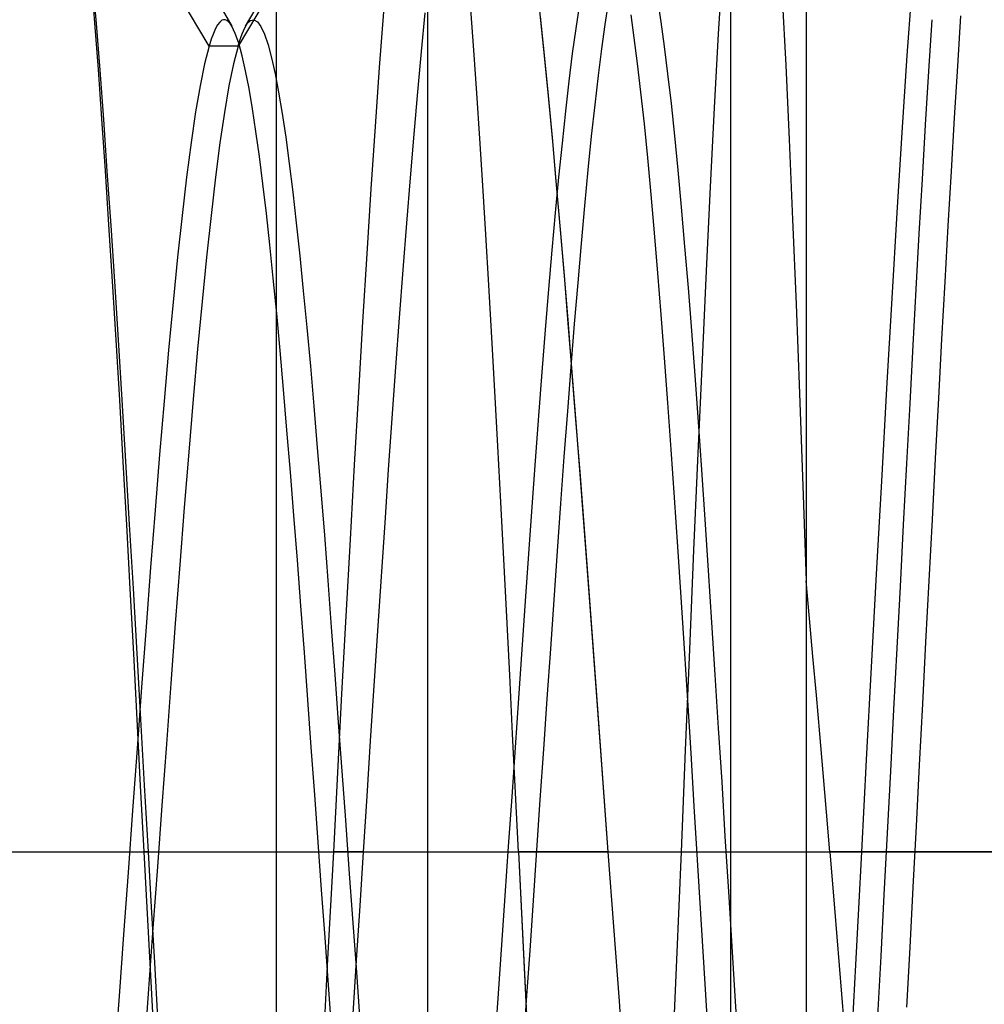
# Model space of a CAD drawing. Header units: millimetres. Extents: x 0 to 93, y -50 to 1.2.
# Tile 82 of 137: x 90.6 to 91.8, y -44 to -42.7. Entities that reach past the tile are written whole.
import ezdxf

# ---------------------------------------------------------------- set-up
doc = ezdxf.new("R2010")
doc.units = ezdxf.units.MM
doc.layers.add('MAIN-1', color=7, linetype='Continuous')
doc.layers.add('MAIN-2', color=7, linetype='Continuous')

msp = doc.modelspace()

# ---------------------------------------------------------------- linework, layer by layer
at = {"layer": 'MAIN-1'}
msp.add_line((82.9, -43.8), (91.9, -43.8), dxfattribs=at)
at = {"layer": 'MAIN-2'}
for p, q in [((90.9, -49.2), (90.9, -26.8)), ((91.5, -41.2), (91.5, -45.7)), ((91.1, -44.3), (91.1, -42)), ((91.6, -42.3), (91.6, -43.8)), ((91.6, -42.3), (91.6, -43.8)), ((90.8109, -42.7348), (90.5799, -42.3473)), ((90.8109, -42.7348), (90.5799, -42.3473)), ((91.0802, -42.3472), (90.8491, -42.7347)), ((91.0802, -42.3472), (90.8491, -42.7347)), ((91.4844, -42.7188), (91.4898, -42.63)), ((91.4844, -42.7188), (91.4898, -42.63)), ((90.66, -42.704), (90.6554, -42.646)), ((90.66, -42.704), (90.6554, -42.646)), ((90.6566, -42.6467), (90.6615, -42.7048)), ((90.6566, -42.6467), (90.6615, -42.7048)), ((91.7402, -42.6489), (91.7333, -42.7472)), ((91.7402, -42.6489), (91.7333, -42.7472)), ((91.244, -42.6528), (91.2491, -42.7011)), ((90.8215, -42.6749), (90.841, -42.7085)), ((90.8215, -42.6749), (90.841, -42.7085)), ((90.8592, -42.7084), (90.8787, -42.6748)), ((90.8592, -42.7084), (90.8787, -42.6748)), ((91.4036, -42.6739), (91.4081, -42.7029)), ((91.4036, -42.6739), (91.4081, -42.7029)), ((91.5684, -42.6706), (91.573, -42.7602)), ((91.5684, -42.6706), (91.573, -42.7602)), ((91.1609, -42.7402), (91.1569, -42.686)), ((91.1609, -42.7402), (91.1569, -42.686)), ((91.3, -42.6821), (91.2955, -42.7116)), ((91.3, -42.6821), (91.2955, -42.7116)), ((91.3344, -42.7064), (91.3389, -42.6776)), ((91.3344, -42.7064), (91.3389, -42.6776)), ((90.8278, -42.7007), (90.825, -42.703)), ((90.8278, -42.7007), (90.825, -42.703)), ((90.83, -42.6999), (90.8278, -42.7007)), ((90.83, -42.6999), (90.8278, -42.7007)), ((90.8322, -42.6999), (90.83, -42.6999)), ((90.8322, -42.6999), (90.83, -42.6999)), ((90.8344, -42.7008), (90.8322, -42.6999)), ((90.8344, -42.7008), (90.8322, -42.6999)), ((90.8366, -42.7025), (90.8344, -42.7008)), ((90.8366, -42.7025), (90.8344, -42.7008)), ((90.8636, -42.7025), (90.8645, -42.7017)), ((90.8636, -42.7025), (90.8645, -42.7017)), ((90.8645, -42.7017), (90.8654, -42.701)), ((90.8645, -42.7017), (90.8654, -42.701)), ((90.8654, -42.701), (90.8701, -42.6999)), ((90.8654, -42.701), (90.8701, -42.6999)), ((90.8701, -42.6999), (90.8748, -42.7027)), ((90.8701, -42.6999), (90.8748, -42.7027)), ((91.0413, -42.6897), (91.0357, -42.763)), ((91.0413, -42.6897), (91.0357, -42.763)), ((91.0915, -42.7419), (91.0964, -42.6907)), ((91.0915, -42.7419), (91.0964, -42.6907)), ((91.2486, -42.6956), (91.2537, -42.7466)), ((91.2491, -42.7011), (91.2543, -42.752)), ((91.3729, -42.7239), (91.3686, -42.6935)), ((91.3729, -42.7239), (91.3686, -42.6935)), ((91.7662, -42.6999), (91.7619, -42.7679)), ((91.7662, -42.6999), (91.7619, -42.7679)), ((91.8005, -42.7612), (91.8046, -42.695)), ((91.8005, -42.7612), (91.8046, -42.695)), ((90.6646, -42.7657), (90.66, -42.704)), ((90.6646, -42.7657), (90.66, -42.704)), ((90.6615, -42.7048), (90.6663, -42.7667)), ((90.6615, -42.7048), (90.6663, -42.7667)), ((90.8194, -42.7116), (90.8166, -42.718)), ((90.8194, -42.7116), (90.8166, -42.718)), ((90.8222, -42.7066), (90.8194, -42.7116)), ((90.8222, -42.7066), (90.8194, -42.7116)), ((90.825, -42.703), (90.8222, -42.7066)), ((90.825, -42.703), (90.8222, -42.7066)), ((90.8388, -42.7051), (90.8366, -42.7025)), ((90.8388, -42.7051), (90.8366, -42.7025)), ((90.841, -42.7084), (90.8388, -42.7051)), ((90.841, -42.7084), (90.8388, -42.7051)), ((90.8455, -42.718), (90.841, -42.7084)), ((90.8455, -42.718), (90.841, -42.7084)), ((90.8545, -42.7187), (90.8562, -42.7144)), ((90.8545, -42.7187), (90.8562, -42.7144)), ((90.8562, -42.7144), (90.858, -42.7107)), ((90.8562, -42.7144), (90.858, -42.7107)), ((90.858, -42.7107), (90.8598, -42.7075)), ((90.858, -42.7107), (90.8598, -42.7075)), ((90.8598, -42.7075), (90.8607, -42.706)), ((90.8598, -42.7075), (90.8607, -42.706)), ((90.8607, -42.706), (90.8617, -42.7047)), ((90.8607, -42.706), (90.8617, -42.7047)), ((90.8617, -42.7047), (90.8626, -42.7036)), ((90.8617, -42.7047), (90.8626, -42.7036)), ((90.8626, -42.7036), (90.8636, -42.7025)), ((90.8626, -42.7036), (90.8636, -42.7025)), ((90.8748, -42.7027), (90.8794, -42.7091)), ((90.8748, -42.7027), (90.8794, -42.7091)), ((90.8794, -42.7091), (90.8841, -42.7192)), ((90.8794, -42.7091), (90.8841, -42.7192)), ((91.2955, -42.7116), (91.291, -42.7448)), ((91.2955, -42.7116), (91.291, -42.7448)), ((91.3299, -42.7385), (91.3344, -42.7064)), ((91.3299, -42.7385), (91.3344, -42.7064)), ((91.4081, -42.7029), (91.4126, -42.7355)), ((91.4081, -42.7029), (91.4126, -42.7355)), ((90.8138, -42.7257), (90.8109, -42.7348)), ((90.8138, -42.7257), (90.8109, -42.7348)), ((90.8166, -42.718), (90.8138, -42.7257)), ((90.8166, -42.718), (90.8138, -42.7257)), ((90.8501, -42.7311), (90.8455, -42.718)), ((90.8501, -42.7311), (90.8455, -42.718)), ((90.8509, -42.7289), (90.8527, -42.7235)), ((90.8509, -42.7289), (90.8527, -42.7235)), ((90.8527, -42.7235), (90.8545, -42.7187)), ((90.8527, -42.7235), (90.8545, -42.7187)), ((90.8841, -42.7192), (90.8888, -42.733)), ((90.8841, -42.7192), (90.8888, -42.733)), ((91.3773, -42.758), (91.3729, -42.7239)), ((91.3773, -42.758), (91.3729, -42.7239)), ((91.4791, -42.8163), (91.4844, -42.7188)), ((91.4791, -42.8163), (91.4844, -42.7188)), ((90.8109, -42.7348), (90.805, -42.7581)), ((90.8109, -42.7348), (90.805, -42.7581)), ((90.8492, -42.7348), (90.8109, -42.7348)), ((90.8492, -42.7348), (90.8109, -42.7348)), ((90.8492, -42.7348), (90.8431, -42.7583)), ((90.8492, -42.7348), (90.8431, -42.7583)), ((90.8491, -42.7348), (90.8509, -42.7289)), ((90.8491, -42.7348), (90.8509, -42.7289)), ((90.8546, -42.7476), (90.8501, -42.7311)), ((90.8546, -42.7476), (90.8501, -42.7311)), ((90.8888, -42.733), (90.8934, -42.7504)), ((90.8888, -42.733), (90.8934, -42.7504)), ((91.1649, -42.7971), (91.1609, -42.7402)), ((91.1649, -42.7971), (91.1609, -42.7402)), ((91.3254, -42.7738), (91.3299, -42.7385)), ((91.3254, -42.7738), (91.3299, -42.7385)), ((91.4126, -42.7355), (91.417, -42.7715)), ((91.4126, -42.7355), (91.417, -42.7715)), ((90.8592, -42.7676), (90.8546, -42.7476)), ((90.8592, -42.7676), (90.8546, -42.7476)), ((90.8934, -42.7504), (90.8981, -42.7714)), ((90.8934, -42.7504), (90.8981, -42.7714)), ((91.0866, -42.7954), (91.0915, -42.7419)), ((91.0866, -42.7954), (91.0915, -42.7419)), ((91.2537, -42.7466), (91.259, -42.8001)), ((91.2543, -42.752), (91.2595, -42.8054)), ((91.291, -42.7448), (91.2864, -42.7812)), ((91.291, -42.7448), (91.2864, -42.7812)), ((91.7333, -42.7472), (91.7266, -42.8492)), ((91.7333, -42.7472), (91.7266, -42.8492)), ((90.6692, -42.831), (90.6646, -42.7657)), ((90.6692, -42.831), (90.6646, -42.7657)), ((90.6663, -42.7667), (90.6711, -42.8319)), ((90.6663, -42.7667), (90.6711, -42.8319)), ((90.805, -42.7581), (90.799, -42.7872)), ((90.805, -42.7581), (90.799, -42.7872)), ((90.8431, -42.7583), (90.8371, -42.7875)), ((90.8431, -42.7583), (90.8371, -42.7875)), ((91.0357, -42.763), (91.0302, -42.8412)), ((91.0357, -42.763), (91.0302, -42.8412)), ((91.3817, -42.7958), (91.3773, -42.758)), ((91.3817, -42.7958), (91.3773, -42.758)), ((91.573, -42.7602), (91.5776, -42.8582)), ((91.573, -42.7602), (91.5776, -42.8582)), ((91.7963, -42.8296), (91.8005, -42.7612)), ((91.7963, -42.8296), (91.8005, -42.7612)), ((90.8637, -42.7909), (90.8592, -42.7676)), ((90.8637, -42.7909), (90.8592, -42.7676)), ((90.8981, -42.7714), (90.9027, -42.7959)), ((90.8981, -42.7714), (90.9027, -42.7959)), ((91.321, -42.8123), (91.3254, -42.7738)), ((91.321, -42.8123), (91.3254, -42.7738)), ((91.417, -42.7715), (91.4215, -42.8108)), ((91.417, -42.7715), (91.4215, -42.8108)), ((91.7619, -42.7679), (91.7576, -42.8387)), ((91.7619, -42.7679), (91.7576, -42.8387)), ((90.799, -42.7872), (90.793, -42.8219)), ((90.799, -42.7872), (90.793, -42.8219)), ((90.8371, -42.7875), (90.8312, -42.8224)), ((90.8371, -42.7875), (90.8312, -42.8224)), ((90.8683, -42.8176), (90.8637, -42.7909)), ((90.8683, -42.8176), (90.8637, -42.7909)), ((91.2864, -42.7812), (91.2819, -42.8207)), ((91.2864, -42.7812), (91.2819, -42.8207)), ((90.9027, -42.7959), (90.9074, -42.8239)), ((90.9027, -42.7959), (90.9074, -42.8239)), ((91.0818, -42.8512), (91.0866, -42.7954)), ((91.0818, -42.8512), (91.0866, -42.7954)), ((91.1689, -42.8568), (91.1649, -42.7971)), ((91.1689, -42.8568), (91.1649, -42.7971)), ((91.259, -42.8001), (91.2642, -42.8558)), ((91.2595, -42.8054), (91.2646, -42.8609)), ((91.3862, -42.8374), (91.3817, -42.7958)), ((91.3862, -42.8374), (91.3817, -42.7958)), ((90.8728, -42.8476), (90.8683, -42.8176)), ((90.8728, -42.8476), (90.8683, -42.8176)), ((91.3165, -42.8539), (91.321, -42.8123)), ((91.3165, -42.8539), (91.321, -42.8123)), ((91.4215, -42.8108), (91.4259, -42.8533)), ((91.4215, -42.8108), (91.4259, -42.8533)), ((91.4737, -42.9208), (91.4791, -42.8163)), ((91.4737, -42.9208), (91.4791, -42.8163)), ((90.6738, -42.8996), (90.6692, -42.831)), ((90.6738, -42.8996), (90.6692, -42.831)), ((90.6711, -42.8319), (90.6759, -42.9003)), ((90.6711, -42.8319), (90.6759, -42.9003)), ((90.793, -42.8219), (90.7871, -42.8623)), ((90.793, -42.8219), (90.7871, -42.8623)), ((90.8312, -42.8224), (90.8252, -42.8627)), ((90.8312, -42.8224), (90.8252, -42.8627)), ((90.9074, -42.8239), (90.9121, -42.8553)), ((90.9074, -42.8239), (90.9121, -42.8553)), ((91.2819, -42.8207), (91.2774, -42.8631)), ((91.2819, -42.8207), (91.2774, -42.8631)), ((91.7921, -42.9), (91.7963, -42.8296)), ((91.7921, -42.9), (91.7963, -42.8296)), ((91.0302, -42.8412), (91.0247, -42.9235)), ((91.0302, -42.8412), (91.0247, -42.9235)), ((91.3907, -42.8827), (91.3862, -42.8374)), ((91.3907, -42.8827), (91.3862, -42.8374)), ((91.7576, -42.8387), (91.7534, -42.9108)), ((91.7576, -42.8387), (91.7534, -42.9108)), ((90.8774, -42.8809), (90.8728, -42.8476)), ((90.8774, -42.8809), (90.8728, -42.8476)), ((90.9121, -42.8553), (90.9167, -42.89)), ((90.9121, -42.8553), (90.9167, -42.89)), ((91.077, -42.909), (91.0818, -42.8512)), ((91.077, -42.909), (91.0818, -42.8512)), ((91.1729, -42.919), (91.1689, -42.8568)), ((91.1729, -42.919), (91.1689, -42.8568)), ((91.2642, -42.8558), (91.2693, -42.9133)), ((91.312, -42.8985), (91.3165, -42.8539)), ((91.312, -42.8985), (91.3165, -42.8539)), ((91.4259, -42.8533), (91.4304, -42.899)), ((91.4259, -42.8533), (91.4304, -42.899)), ((91.5776, -42.8582), (91.5821, -42.9639)), ((91.5776, -42.8582), (91.5821, -42.9639)), ((91.7266, -42.8492), (91.7199, -42.9554)), ((91.7266, -42.8492), (91.7199, -42.9554)), ((90.7871, -42.8623), (90.7811, -42.908)), ((90.7871, -42.8623), (90.7811, -42.908)), ((90.8252, -42.8627), (90.8193, -42.9083)), ((90.8252, -42.8627), (90.8193, -42.9083)), ((91.2646, -42.8609), (91.2698, -42.9182)), ((91.2774, -42.8631), (91.2729, -42.908)), ((91.2774, -42.8631), (91.2729, -42.908)), ((90.882, -42.917), (90.8774, -42.8809)), ((90.882, -42.917), (90.8774, -42.8809)), ((91.3952, -42.931), (91.3907, -42.8827)), ((91.3952, -42.931), (91.3907, -42.8827)), ((90.9167, -42.89), (90.9214, -42.9279)), ((90.9167, -42.89), (90.9214, -42.9279)), ((90.6785, -42.9713), (90.6738, -42.8996)), ((90.6785, -42.9713), (90.6738, -42.8996)), ((90.6759, -42.9003), (90.6808, -42.9718)), ((90.6759, -42.9003), (90.6808, -42.9718)), ((90.7811, -42.908), (90.7752, -42.9586)), ((90.7811, -42.908), (90.7752, -42.9586)), ((90.8193, -42.9083), (90.8134, -42.9587)), ((90.8193, -42.9083), (90.8134, -42.9587)), ((91.0722, -42.9688), (91.077, -42.909)), ((91.0722, -42.9688), (91.077, -42.909)), ((91.2729, -42.908), (91.2685, -42.9552)), ((91.2729, -42.908), (91.2685, -42.9552)), ((91.3075, -42.9458), (91.312, -42.8985)), ((91.3075, -42.9458), (91.312, -42.8985)), ((91.4304, -42.899), (91.4349, -42.9479)), ((91.4304, -42.899), (91.4349, -42.9479)), ((91.788, -42.9723), (91.7921, -42.9)), ((91.788, -42.9723), (91.7921, -42.9)), ((90.8866, -42.956), (90.882, -42.917)), ((90.8866, -42.956), (90.882, -42.917)), ((91.1768, -42.9837), (91.1729, -42.919)), ((91.1768, -42.9837), (91.1729, -42.919)), ((91.2693, -42.9133), (91.2745, -42.9725)), ((91.2698, -42.9182), (91.2749, -42.9772)), ((91.4683, -43.0319), (91.4737, -42.9208)), ((91.4683, -43.0319), (91.4737, -42.9208)), ((91.7534, -42.9108), (91.7492, -42.9832)), ((91.7534, -42.9108), (91.7492, -42.9832)), ((90.9214, -42.9279), (90.9261, -42.9687)), ((90.9214, -42.9279), (90.9261, -42.9687)), ((91.0247, -42.9235), (91.0192, -43.0096)), ((91.0247, -42.9235), (91.0192, -43.0096)), ((91.3997, -42.9819), (91.3952, -42.931)), ((91.3997, -42.9819), (91.3952, -42.931)), ((91.303, -42.9956), (91.3075, -42.9458)), ((91.303, -42.9956), (91.3075, -42.9458)), ((91.4349, -42.9479), (91.4394, -42.9998)), ((91.4349, -42.9479), (91.4394, -42.9998)), ((90.7752, -42.9586), (90.7692, -43.0138)), ((90.7752, -42.9586), (90.7692, -43.0138)), ((90.8134, -42.9587), (90.8075, -43.0137)), ((90.8134, -42.9587), (90.8075, -43.0137)), ((90.8911, -42.9975), (90.8866, -42.956)), ((90.8911, -42.9975), (90.8866, -42.956)), ((91.2685, -42.9552), (91.2641, -43.0047)), ((91.2685, -42.9552), (91.2641, -43.0047)), ((91.7199, -42.9554), (91.7132, -43.0681)), ((91.7199, -42.9554), (91.7132, -43.0681)), ((90.6832, -43.0459), (90.6785, -42.9713)), ((90.6832, -43.0459), (90.6785, -42.9713)), ((90.6808, -42.9718), (90.6857, -43.0461)), ((90.6808, -42.9718), (90.6857, -43.0461)), ((90.9261, -42.9687), (90.9308, -43.0123)), ((90.9261, -42.9687), (90.9308, -43.0123)), ((91.0674, -43.0305), (91.0722, -42.9688)), ((91.0674, -43.0305), (91.0722, -42.9688)), ((91.2745, -42.9725), (91.2797, -43.0337)), ((91.5821, -42.9639), (91.5867, -43.0762)), ((91.5821, -42.9639), (91.5867, -43.0762)), ((91.7838, -43.0464), (91.788, -42.9723)), ((91.7838, -43.0464), (91.788, -42.9723)), ((91.1808, -43.0508), (91.1768, -42.9837)), ((91.1808, -43.0508), (91.1768, -42.9837)), ((91.2749, -42.9772), (91.2801, -43.0381)), ((91.4042, -43.0349), (91.3997, -42.9819)), ((91.4042, -43.0349), (91.3997, -42.9819)), ((91.7492, -42.9832), (91.7452, -43.056)), ((91.7492, -42.9832), (91.7452, -43.056)), ((90.8956, -43.0417), (90.8911, -42.9975)), ((90.8956, -43.0417), (90.8911, -42.9975)), ((91.2985, -43.0478), (91.303, -42.9956)), ((91.2985, -43.0478), (91.303, -42.9956)), ((91.4394, -42.9998), (91.4439, -43.0543)), ((91.4394, -42.9998), (91.4439, -43.0543)), ((90.7692, -43.0138), (90.7633, -43.0734)), ((90.7692, -43.0138), (90.7633, -43.0734)), ((90.8075, -43.0137), (90.8016, -43.0726)), ((90.8075, -43.0137), (90.8016, -43.0726)), ((90.9308, -43.0123), (90.9354, -43.0585)), ((90.9308, -43.0123), (90.9354, -43.0585)), ((91.0192, -43.0096), (91.0137, -43.0992)), ((91.0192, -43.0096), (91.0137, -43.0992)), ((91.2641, -43.0047), (91.2597, -43.0563)), ((91.2641, -43.0047), (91.2597, -43.0563)), ((91.0626, -43.0941), (91.0674, -43.0305)), ((91.0626, -43.0941), (91.0674, -43.0305)), ((91.2797, -43.0337), (91.2849, -43.0968)), ((91.2801, -43.0381), (91.2852, -43.101)), ((91.4085, -43.0899), (91.4042, -43.0349)), ((91.4085, -43.0899), (91.4042, -43.0349)), ((91.4629, -43.1496), (91.4683, -43.0319)), ((91.4629, -43.1496), (91.4683, -43.0319)), ((90.688, -43.1232), (90.6832, -43.0459)), ((90.688, -43.1232), (90.6832, -43.0459)), ((90.6857, -43.0461), (90.6906, -43.1231)), ((90.6857, -43.0461), (90.6906, -43.1231)), ((90.9002, -43.0883), (90.8956, -43.0417)), ((90.9002, -43.0883), (90.8956, -43.0417)), ((91.1847, -43.1199), (91.1808, -43.0508)), ((91.1847, -43.1199), (91.1808, -43.0508)), ((91.294, -43.1022), (91.2985, -43.0478)), ((91.294, -43.1022), (91.2985, -43.0478)), ((91.7796, -43.1225), (91.7838, -43.0464)), ((91.7796, -43.1225), (91.7838, -43.0464)), ((90.9354, -43.0585), (90.94, -43.1071)), ((90.9354, -43.0585), (90.94, -43.1071)), ((91.2597, -43.0563), (91.2552, -43.11)), ((91.2597, -43.0563), (91.2552, -43.11)), ((91.4439, -43.0543), (91.4483, -43.1112)), ((91.4439, -43.0543), (91.4483, -43.1112)), ((91.7452, -43.056), (91.7411, -43.1304)), ((91.7452, -43.056), (91.7411, -43.1304)), ((90.7633, -43.0734), (90.7574, -43.137)), ((90.7633, -43.0734), (90.7574, -43.137)), ((90.8016, -43.0726), (90.7957, -43.1354)), ((90.8016, -43.0726), (90.7957, -43.1354)), ((91.5867, -43.0762), (91.5912, -43.1941)), ((91.5867, -43.0762), (91.5912, -43.1941)), ((91.7132, -43.0681), (91.7063, -43.1874)), ((91.7132, -43.0681), (91.7063, -43.1874)), ((90.9047, -43.1375), (90.9002, -43.0883)), ((90.9047, -43.1375), (90.9002, -43.0883)), ((91.4129, -43.1471), (91.4085, -43.0899)), ((91.4129, -43.1471), (91.4085, -43.0899)), ((91.0137, -43.0992), (91.0082, -43.1922)), ((91.0137, -43.0992), (91.0082, -43.1922)), ((91.0578, -43.1595), (91.0626, -43.0941)), ((91.0578, -43.1595), (91.0626, -43.0941)), ((91.2849, -43.0968), (91.2901, -43.1621)), ((91.2852, -43.101), (91.2904, -43.1659)), ((91.2895, -43.1588), (91.294, -43.1022)), ((91.2895, -43.1588), (91.294, -43.1022)), ((90.94, -43.1071), (90.9447, -43.158)), ((90.94, -43.1071), (90.9447, -43.158)), ((91.2552, -43.11), (91.2508, -43.166)), ((91.2552, -43.11), (91.2508, -43.166)), ((91.4483, -43.1112), (91.4528, -43.1703)), ((91.4483, -43.1112), (91.4528, -43.1703)), ((90.6927, -43.2029), (90.688, -43.1232)), ((90.6927, -43.2029), (90.688, -43.1232)), ((90.6906, -43.1231), (90.6955, -43.2026)), ((90.6906, -43.1231), (90.6955, -43.2026)), ((91.1886, -43.191), (91.1847, -43.1199)), ((91.1886, -43.191), (91.1847, -43.1199)), ((91.7411, -43.1304), (91.7369, -43.2072)), ((91.7411, -43.1304), (91.7369, -43.2072)), ((91.7754, -43.2005), (91.7796, -43.1225)), ((91.7754, -43.2005), (91.7796, -43.1225)), ((90.7574, -43.137), (90.7514, -43.2042)), ((90.7574, -43.137), (90.7514, -43.2042)), ((90.7957, -43.1354), (90.7898, -43.2018)), ((90.7957, -43.1354), (90.7898, -43.2018)), ((90.9093, -43.189), (90.9047, -43.1375)), ((90.9093, -43.189), (90.9047, -43.1375)), ((91.4173, -43.2065), (91.4129, -43.1471)), ((91.4173, -43.2065), (91.4129, -43.1471)), ((91.4574, -43.2732), (91.4629, -43.1496)), ((91.4574, -43.2732), (91.4629, -43.1496)), ((90.9447, -43.158), (90.9493, -43.211)), ((90.9447, -43.158), (90.9493, -43.211)), ((91.053, -43.2266), (91.0578, -43.1595)), ((91.053, -43.2266), (91.0578, -43.1595)), ((91.2508, -43.166), (91.2464, -43.2239)), ((91.2508, -43.166), (91.2464, -43.2239)), ((91.285, -43.2174), (91.2895, -43.1588)), ((91.285, -43.2174), (91.2895, -43.1588)), ((91.2901, -43.1621), (91.2954, -43.2291)), ((91.2904, -43.1659), (91.2956, -43.2326)), ((91.4528, -43.1703), (91.4572, -43.2316)), ((91.4528, -43.1703), (91.4572, -43.2316)), ((90.9138, -43.2426), (90.9093, -43.189)), ((90.9138, -43.2426), (90.9093, -43.189)), ((91.0082, -43.1922), (91.0027, -43.2883)), ((91.0082, -43.1922), (91.0027, -43.2883)), ((91.1926, -43.2637), (91.1886, -43.191)), ((91.1926, -43.2637), (91.1886, -43.191)), ((91.5912, -43.1941), (91.5956, -43.3163)), ((91.5912, -43.1941), (91.5956, -43.3163)), ((91.7063, -43.1874), (91.6995, -43.31)), ((91.7063, -43.1874), (91.6995, -43.31)), ((90.6974, -43.2846), (90.6927, -43.2029)), ((90.6974, -43.2846), (90.6927, -43.2029)), ((90.6955, -43.2026), (90.7005, -43.2842)), ((90.6955, -43.2026), (90.7005, -43.2842)), ((90.7514, -43.2042), (90.7455, -43.2747)), ((90.7514, -43.2042), (90.7455, -43.2747)), ((90.7898, -43.2018), (90.7839, -43.2717)), ((90.7898, -43.2018), (90.7839, -43.2717)), ((91.4217, -43.2682), (91.4173, -43.2065)), ((91.4217, -43.2682), (91.4173, -43.2065)), ((91.7369, -43.2072), (91.7327, -43.2866)), ((91.7369, -43.2072), (91.7327, -43.2866)), ((91.7712, -43.2802), (91.7754, -43.2005)), ((91.7712, -43.2802), (91.7754, -43.2005)), ((90.9493, -43.211), (90.9539, -43.266)), ((90.9493, -43.211), (90.9539, -43.266)), ((91.2804, -43.2778), (91.285, -43.2174)), ((91.2804, -43.2778), (91.285, -43.2174)), ((91.0482, -43.2952), (91.053, -43.2266)), ((91.0482, -43.2952), (91.053, -43.2266)), ((91.2464, -43.2239), (91.2419, -43.2834)), ((91.2464, -43.2239), (91.2419, -43.2834)), ((91.2954, -43.2291), (91.3007, -43.2976)), ((91.2956, -43.2326), (91.3009, -43.3007)), ((91.4572, -43.2316), (91.4617, -43.2951)), ((91.4572, -43.2316), (91.4617, -43.2951)), ((90.9184, -43.2982), (90.9138, -43.2426)), ((90.9184, -43.2982), (90.9138, -43.2426)), ((90.7455, -43.2747), (90.7395, -43.3483)), ((90.7455, -43.2747), (90.7395, -43.3483)), ((90.7839, -43.2717), (90.778, -43.3448)), ((90.7839, -43.2717), (90.778, -43.3448)), ((90.9539, -43.266), (90.9585, -43.3229)), ((90.9539, -43.266), (90.9585, -43.3229)), ((91.1965, -43.3379), (91.1926, -43.2637)), ((91.1965, -43.3379), (91.1926, -43.2637)), ((91.426, -43.3317), (91.4217, -43.2682)), ((91.426, -43.3317), (91.4217, -43.2682)), ((91.4518, -43.4013), (91.4574, -43.2732)), ((91.4518, -43.4013), (91.4574, -43.2732)), ((90.7021, -43.3679), (90.6974, -43.2846)), ((90.7021, -43.3679), (90.6974, -43.2846)), ((90.7005, -43.2842), (90.7054, -43.3675)), ((90.7005, -43.2842), (90.7054, -43.3675)), ((91.2419, -43.2834), (91.2375, -43.3442)), ((91.2419, -43.2834), (91.2375, -43.3442)), ((91.2759, -43.3396), (91.2804, -43.2778)), ((91.2759, -43.3396), (91.2804, -43.2778)), ((91.7327, -43.2866), (91.7284, -43.3676)), ((91.7327, -43.2866), (91.7284, -43.3676)), ((91.7669, -43.3608), (91.7712, -43.2802)), ((91.7669, -43.3608), (91.7712, -43.2802)), ((90.923, -43.3556), (90.9184, -43.2982)), ((90.923, -43.3556), (90.9184, -43.2982)), ((91.0027, -43.2883), (90.9972, -43.3873)), ((91.0027, -43.2883), (90.9972, -43.3873)), ((91.0434, -43.3651), (91.0482, -43.2952)), ((91.0434, -43.3651), (91.0482, -43.2952)), ((91.3007, -43.2976), (91.306, -43.3672)), ((91.3009, -43.3007), (91.3062, -43.3699)), ((91.4617, -43.2951), (91.4661, -43.3608)), ((91.4617, -43.2951), (91.4661, -43.3608)), ((91.6995, -43.31), (91.6928, -43.433)), ((91.6995, -43.31), (91.6928, -43.433)), ((90.9585, -43.3229), (90.9632, -43.3815)), ((90.9585, -43.3229), (90.9632, -43.3815)), ((91.5956, -43.3163), (91.6, -43.442)), ((91.5956, -43.3163), (91.6, -43.442)), ((91.2004, -43.4133), (91.1965, -43.3379)), ((91.2004, -43.4133), (91.1965, -43.3379)), ((91.2714, -43.4027), (91.2759, -43.3396)), ((91.2714, -43.4027), (91.2759, -43.3396)), ((91.4304, -43.3969), (91.426, -43.3317)), ((91.4304, -43.3969), (91.426, -43.3317)), ((90.7395, -43.3483), (90.7336, -43.4244)), ((90.7395, -43.3483), (90.7336, -43.4244)), ((90.778, -43.3448), (90.7721, -43.4205)), ((90.778, -43.3448), (90.7721, -43.4205)), ((91.2375, -43.3442), (91.233, -43.4061)), ((91.2375, -43.3442), (91.233, -43.4061)), ((90.9276, -43.4146), (90.923, -43.3556)), ((90.9276, -43.4146), (90.923, -43.3556)), ((91.0387, -43.4361), (91.0434, -43.3651)), ((91.0387, -43.4361), (91.0434, -43.3651)), ((91.4661, -43.3608), (91.4706, -43.4282)), ((91.4661, -43.3608), (91.4706, -43.4282)), ((91.7627, -43.4419), (91.7669, -43.3608)), ((91.7627, -43.4419), (91.7669, -43.3608)), ((90.7066, -43.4526), (90.7021, -43.3679)), ((90.7066, -43.4526), (90.7021, -43.3679)), ((90.7054, -43.3675), (90.7103, -43.4521)), ((90.7054, -43.3675), (90.7103, -43.4521)), ((91.306, -43.3672), (91.3113, -43.4378)), ((91.3062, -43.3699), (91.3115, -43.4401)), ((91.7284, -43.3676), (91.7242, -43.4492)), ((91.7284, -43.3676), (91.7242, -43.4492)), ((90.9632, -43.3815), (90.9678, -43.4416)), ((90.9632, -43.3815), (90.9678, -43.4416)), ((90.9972, -43.3873), (90.9916, -43.4885)), ((90.9972, -43.3873), (90.9916, -43.4885)), ((91.2669, -43.4668), (91.2714, -43.4027)), ((91.2669, -43.4668), (91.2714, -43.4027)), ((91.4348, -43.4634), (91.4304, -43.3969)), ((91.4348, -43.4634), (91.4304, -43.3969)), ((91.4462, -43.5326), (91.4518, -43.4013)), ((91.4462, -43.5326), (91.4518, -43.4013)), ((90.9322, -43.475), (90.9276, -43.4146)), ((90.9322, -43.475), (90.9276, -43.4146)), ((91.2044, -43.4896), (91.2004, -43.4133)), ((91.2044, -43.4896), (91.2004, -43.4133)), ((91.233, -43.4061), (91.2286, -43.4689)), ((91.233, -43.4061), (91.2286, -43.4689)), ((90.7336, -43.4244), (90.7277, -43.5026)), ((90.7336, -43.4244), (90.7277, -43.5026)), ((90.7721, -43.4205), (90.7662, -43.4982)), ((90.7721, -43.4205), (90.7662, -43.4982)), ((91.4706, -43.4282), (91.4751, -43.4968)), ((91.4706, -43.4282), (91.4751, -43.4968)), ((90.9678, -43.4416), (90.9724, -43.503)), ((90.9678, -43.4416), (90.9724, -43.503)), ((91.0339, -43.508), (91.0387, -43.4361)), ((91.0339, -43.508), (91.0387, -43.4361)), ((91.3113, -43.4378), (91.3167, -43.5092)), ((91.3115, -43.4401), (91.3168, -43.511)), ((91.6045, -43.4918), (91.6, -43.442)), ((91.6045, -43.4918), (91.6, -43.442)), ((91.6928, -43.433), (91.6861, -43.556)), ((91.6928, -43.433), (91.6861, -43.556)), ((91.7584, -43.5231), (91.7627, -43.4419)), ((91.7584, -43.5231), (91.7627, -43.4419)), ((90.7112, -43.5383), (90.7066, -43.4526)), ((90.7112, -43.5383), (90.7066, -43.4526)), ((90.7103, -43.4521), (90.7152, -43.5379)), ((90.7103, -43.4521), (90.7152, -43.5379)), ((91.7242, -43.4492), (91.7199, -43.5307)), ((91.7242, -43.4492), (91.7199, -43.5307)), ((91.2286, -43.4689), (91.2242, -43.5326)), ((91.2286, -43.4689), (91.2242, -43.5326)), ((91.2624, -43.5318), (91.2669, -43.4668)), ((91.2624, -43.5318), (91.2669, -43.4668)), ((91.4392, -43.5312), (91.4348, -43.4634)), ((91.4392, -43.5312), (91.4348, -43.4634)), ((90.9368, -43.5367), (90.9322, -43.475)), ((90.9368, -43.5367), (90.9322, -43.475)), ((90.9916, -43.4885), (90.9861, -43.5914)), ((90.9916, -43.4885), (90.9861, -43.5914)), ((91.2083, -43.5667), (91.2044, -43.4896)), ((91.2083, -43.5667), (91.2044, -43.4896)), ((91.6091, -43.5421), (91.6045, -43.4918)), ((91.6091, -43.5421), (91.6045, -43.4918)), ((90.7277, -43.5026), (90.7217, -43.5825)), ((90.7277, -43.5026), (90.7217, -43.5825)), ((90.7662, -43.4982), (90.7603, -43.5775)), ((90.7662, -43.4982), (90.7603, -43.5775)), ((90.9724, -43.503), (90.9771, -43.5656)), ((90.9724, -43.503), (90.9771, -43.5656)), ((91.0292, -43.5805), (91.0339, -43.508)), ((91.0292, -43.5805), (91.0339, -43.508)), ((91.3167, -43.5092), (91.322, -43.5813)), ((91.4751, -43.4968), (91.4795, -43.5662)), ((91.4751, -43.4968), (91.4795, -43.5662)), ((91.3168, -43.511), (91.3221, -43.5827)), ((91.2242, -43.5326), (91.2198, -43.5971)), ((91.2242, -43.5326), (91.2198, -43.5971)), ((91.2578, -43.5978), (91.2624, -43.5318)), ((91.2578, -43.5978), (91.2624, -43.5318)), ((91.4435, -43.5999), (91.4392, -43.5312)), ((91.4435, -43.5999), (91.4392, -43.5312)), ((91.4407, -43.6659), (91.4462, -43.5326)), ((91.4407, -43.6659), (91.4462, -43.5326)), ((91.7199, -43.5307), (91.7157, -43.6121)), ((91.7199, -43.5307), (91.7157, -43.6121)), ((91.7542, -43.6044), (91.7584, -43.5231)), ((91.7542, -43.6044), (91.7584, -43.5231)), ((90.7158, -43.625), (90.7112, -43.5383)), ((90.7158, -43.625), (90.7112, -43.5383)), ((90.7152, -43.5379), (90.7202, -43.6247)), ((90.7152, -43.5379), (90.7202, -43.6247)), ((90.9414, -43.599), (90.9368, -43.5367)), ((90.9414, -43.599), (90.9368, -43.5367)), ((91.6136, -43.5929), (91.6091, -43.5421)), ((91.6136, -43.5929), (91.6091, -43.5421)), ((91.6861, -43.556), (91.6796, -43.6786)), ((91.6861, -43.556), (91.6796, -43.6786)), ((90.9771, -43.5656), (90.9817, -43.6292)), ((90.9771, -43.5656), (90.9817, -43.6292)), ((91.2121, -43.6442), (91.2083, -43.5667)), ((91.2121, -43.6442), (91.2083, -43.5667)), ((91.4795, -43.5662), (91.4839, -43.6365)), ((91.4795, -43.5662), (91.4839, -43.6365)), ((90.7217, -43.5825), (90.7158, -43.6636)), ((90.7217, -43.5825), (90.7158, -43.6636)), ((90.7603, -43.5775), (90.7544, -43.6579)), ((90.7603, -43.5775), (90.7544, -43.6579)), ((91.0244, -43.6535), (91.0292, -43.5805)), ((91.0244, -43.6535), (91.0292, -43.5805)), ((91.322, -43.5813), (91.3273, -43.6539)), ((91.3221, -43.5827), (91.3274, -43.6548)), ((90.946, -43.6618), (90.9414, -43.599)), ((90.946, -43.6618), (90.9414, -43.599)), ((90.9861, -43.5914), (90.9807, -43.6954)), ((90.9861, -43.5914), (90.9807, -43.6954)), ((91.2198, -43.5971), (91.2153, -43.6621)), ((91.2198, -43.5971), (91.2153, -43.6621)), ((91.2533, -43.6643), (91.2578, -43.5978)), ((91.2533, -43.6643), (91.2578, -43.5978)), ((91.4479, -43.6696), (91.4435, -43.5999)), ((91.4479, -43.6696), (91.4435, -43.5999)), ((91.6181, -43.6441), (91.6136, -43.5929)), ((91.6181, -43.6441), (91.6136, -43.5929)), ((91.7157, -43.6121), (91.7115, -43.6937)), ((91.7157, -43.6121), (91.7115, -43.6937)), ((91.75, -43.6855), (91.7542, -43.6044)), ((91.75, -43.6855), (91.7542, -43.6044)), ((90.7204, -43.7124), (90.7158, -43.625)), ((90.7204, -43.7124), (90.7158, -43.625)), ((90.7202, -43.6247), (90.7252, -43.7122)), ((90.7202, -43.6247), (90.7252, -43.7122)), ((90.9817, -43.6292), (90.9864, -43.6935)), ((90.9817, -43.6292), (90.9864, -43.6935)), ((91.4839, -43.6365), (91.4884, -43.7078)), ((91.4839, -43.6365), (91.4884, -43.7078)), ((91.216, -43.7221), (91.2121, -43.6442)), ((91.216, -43.7221), (91.2121, -43.6442)), ((91.6225, -43.6958), (91.6181, -43.6441)), ((91.6225, -43.6958), (91.6181, -43.6441)), ((90.7158, -43.6636), (90.7098, -43.7455)), ((90.7158, -43.6636), (90.7098, -43.7455)), ((90.7544, -43.6579), (90.7485, -43.7389)), ((90.7544, -43.6579), (90.7485, -43.7389)), ((90.9505, -43.7246), (90.946, -43.6618)), ((90.9505, -43.7246), (90.946, -43.6618)), ((91.0197, -43.7267), (91.0244, -43.6535)), ((91.0197, -43.7267), (91.0244, -43.6535)), ((91.2153, -43.6621), (91.2109, -43.7275)), ((91.2153, -43.6621), (91.2109, -43.7275)), ((91.2487, -43.7312), (91.2533, -43.6643)), ((91.2487, -43.7312), (91.2533, -43.6643)), ((91.3273, -43.6539), (91.3327, -43.7269)), ((91.3274, -43.6548), (91.3327, -43.7273)), ((91.4351, -43.8), (91.4407, -43.6659)), ((91.4351, -43.8), (91.4407, -43.6659)), ((91.4522, -43.7399), (91.4479, -43.6696)), ((91.4522, -43.7399), (91.4479, -43.6696)), ((91.6796, -43.6786), (91.6732, -43.8)), ((91.6796, -43.6786), (91.6732, -43.8)), ((91.7458, -43.7663), (91.75, -43.6855)), ((91.7458, -43.7663), (91.75, -43.6855)), ((90.9807, -43.6954), (90.9751, -43.8)), ((90.9807, -43.6954), (90.9751, -43.8)), ((90.9864, -43.6935), (90.9911, -43.7583)), ((90.9864, -43.6935), (90.9911, -43.7583)), ((91.6269, -43.7478), (91.6225, -43.6958)), ((91.6269, -43.7478), (91.6225, -43.6958)), ((91.7115, -43.6937), (91.7072, -43.7756)), ((91.7115, -43.6937), (91.7072, -43.7756)), ((90.725, -43.8), (90.7204, -43.7124)), ((90.725, -43.8), (90.7204, -43.7124)), ((90.7252, -43.7122), (90.7302, -43.8)), ((90.7252, -43.7122), (90.7302, -43.8)), ((91.4884, -43.7078), (91.4928, -43.78)), ((91.4884, -43.7078), (91.4928, -43.78)), ((90.955, -43.7875), (90.9505, -43.7246)), ((90.955, -43.7875), (90.9505, -43.7246)), ((91.0149, -43.8), (91.0197, -43.7267)), ((91.0149, -43.8), (91.0197, -43.7267)), ((91.2109, -43.7275), (91.2064, -43.793)), ((91.2109, -43.7275), (91.2064, -43.793)), ((91.2198, -43.8), (91.216, -43.7221)), ((91.2198, -43.8), (91.216, -43.7221)), ((91.3327, -43.7269), (91.338, -43.8)), ((91.3327, -43.7273), (91.338, -43.8)), ((90.7485, -43.7389), (90.7426, -43.8201)), ((90.7485, -43.7389), (90.7426, -43.8201)), ((91.2442, -43.798), (91.2487, -43.7312)), ((91.2442, -43.798), (91.2487, -43.7312)), ((91.4566, -43.8108), (91.4522, -43.7399)), ((91.4566, -43.8108), (91.4522, -43.7399)), ((90.7098, -43.7455), (90.7039, -43.8276)), ((90.7098, -43.7455), (90.7039, -43.8276)), ((91.6313, -43.8), (91.6269, -43.7478)), ((91.6313, -43.8), (91.6269, -43.7478)), ((90.9911, -43.7583), (90.9957, -43.8233)), ((90.9911, -43.7583), (90.9957, -43.8233)), ((91.7416, -43.8467), (91.7458, -43.7663)), ((91.7416, -43.8467), (91.7458, -43.7663)), ((91.4928, -43.78), (91.4973, -43.8527)), ((91.4928, -43.78), (91.4973, -43.8527)), ((91.7072, -43.7756), (91.7029, -43.8572)), ((91.7072, -43.7756), (91.7029, -43.8572)), ((90.9596, -43.8505), (90.955, -43.7875)), ((90.9596, -43.8505), (90.955, -43.7875)), ((91.2064, -43.793), (91.202, -43.8583)), ((91.2064, -43.793), (91.202, -43.8583)), ((82.9, -43.8), (91.9, -43.8)), ((89.7, -43.8), (91.1, -43.8)), ((89.7, -43.8), (91.1, -43.8)), ((89.7, -43.8), (91.9, -43.8)), ((89.7, -43.8), (91.9, -43.8)), ((89.7, -43.8), (91.1, -43.8)), ((89.7, -43.8), (91.1, -43.8)), ((89.7, -43.8), (91.9, -43.8)), ((89.7, -43.8), (91.9, -43.8)), ((90.7302, -43.8), (90.725, -43.8)), ((90.729, -43.8739), (90.725, -43.8)), ((90.7302, -43.8), (90.725, -43.8)), ((90.729, -43.8739), (90.725, -43.8)), ((90.7302, -43.8), (90.7344, -43.8733)), ((90.7302, -43.8), (90.7344, -43.8733)), ((90.9751, -43.8), (90.9713, -43.8711)), ((90.9751, -43.8), (90.9713, -43.8711)), ((91.0149, -43.8), (90.9751, -43.8)), ((91.0149, -43.8), (90.9751, -43.8)), ((91.0104, -43.8717), (91.0149, -43.8)), ((91.0104, -43.8717), (91.0149, -43.8)), ((91.2198, -43.8), (91.2233, -43.8724)), ((91.338, -43.8), (91.2198, -43.8)), ((91.2198, -43.8), (91.2233, -43.872)), ((91.338, -43.8), (91.2198, -43.8)), ((91.2397, -43.8644), (91.2442, -43.798)), ((91.2397, -43.8644), (91.2442, -43.798)), ((91.338, -43.8), (91.3453, -43.899)), ((91.338, -43.8), (91.3453, -43.899)), ((91.4321, -43.8715), (91.4351, -43.8)), ((91.4321, -43.8715), (91.4351, -43.8)), ((91.6, -43.8), (91.6, -44.9851)), ((91.6, -43.8), (91.6, -44.9851)), ((91.6313, -43.8), (91.6376, -43.8747)), ((92.9148, -43.8), (91.6313, -43.8)), ((91.6313, -43.8), (91.6376, -43.8747)), ((91.9, -43.8), (91.6313, -43.8)), ((91.6732, -43.8), (91.6693, -43.8753)), ((91.6732, -43.8), (91.6693, -43.8753)), ((90.7426, -43.8201), (90.7367, -43.9011)), ((90.7426, -43.8201), (90.7367, -43.9011)), ((91.461, -43.8822), (91.4566, -43.8108)), ((91.461, -43.8822), (91.4566, -43.8108)), ((90.7039, -43.8276), (90.6979, -43.9096)), ((90.7039, -43.8276), (90.6979, -43.9096)), ((90.9957, -43.8233), (91.0004, -43.8884)), ((90.9957, -43.8233), (91.0004, -43.8884)), ((91.7374, -43.9266), (91.7416, -43.8467)), ((91.7374, -43.9266), (91.7416, -43.8467)), ((90.9641, -43.9136), (90.9596, -43.8505)), ((90.9641, -43.9136), (90.9596, -43.8505)), ((91.202, -43.8583), (91.1975, -43.9233)), ((91.202, -43.8583), (91.1975, -43.9233)), ((91.4973, -43.8527), (91.5018, -43.9255)), ((91.4973, -43.8527), (91.5018, -43.9255)), ((91.7029, -43.8572), (91.6987, -43.9381)), ((91.7029, -43.8572), (91.6987, -43.9381)), ((90.7344, -43.8733), (90.7386, -43.9466)), ((90.7344, -43.8733), (90.7386, -43.9466)), ((90.9713, -43.8711), (90.9675, -43.9421)), ((90.9713, -43.8711), (90.9675, -43.9421)), ((91.0058, -43.9432), (91.0104, -43.8717)), ((91.0058, -43.9432), (91.0104, -43.8717)), ((91.2233, -43.872), (91.2268, -43.9439)), ((91.2233, -43.8724), (91.2269, -43.9447)), ((91.2351, -43.9305), (91.2397, -43.8644)), ((91.2351, -43.9305), (91.2397, -43.8644)), ((91.429, -43.9429), (91.4321, -43.8715)), ((91.429, -43.9429), (91.4321, -43.8715)), ((90.7329, -43.9476), (90.729, -43.8739)), ((90.7329, -43.9476), (90.729, -43.8739)), ((91.4653, -43.9536), (91.461, -43.8822)), ((91.4653, -43.9536), (91.461, -43.8822)), ((91.6376, -43.8747), (91.6438, -43.9503)), ((91.6376, -43.8747), (91.6438, -43.9503)), ((91.6693, -43.8753), (91.6653, -43.9498)), ((91.6693, -43.8753), (91.6653, -43.9498)), ((91.0004, -43.8884), (91.0051, -43.9532)), ((91.0004, -43.8884), (91.0051, -43.9532)), ((91.3453, -43.899), (91.3527, -43.9978)), ((91.3453, -43.899), (91.3527, -43.9978)), ((90.6979, -43.9096), (90.692, -43.9909)), ((90.6979, -43.9096), (90.692, -43.9909)), ((90.7367, -43.9011), (90.7309, -43.9813)), ((90.7367, -43.9011), (90.7309, -43.9813)), ((90.9686, -43.9765), (90.9641, -43.9136)), ((90.9686, -43.9765), (90.9641, -43.9136)), ((91.1975, -43.9233), (91.1931, -43.9875)), ((91.1975, -43.9233), (91.1931, -43.9875)), ((91.5018, -43.9255), (91.5062, -43.9979)), ((91.5018, -43.9255), (91.5062, -43.9979)), ((91.2306, -43.9961), (91.2351, -43.9305)), ((91.2306, -43.9961), (91.2351, -43.9305)), ((91.6987, -43.9381), (91.6944, -44.0176)), ((91.6987, -43.9381), (91.6944, -44.0176)), ((91.7332, -44.0056), (91.7374, -43.9266)), ((91.7332, -44.0056), (91.7374, -43.9266)), ((90.7368, -44.021), (90.7329, -43.9476)), ((90.7368, -44.021), (90.7329, -43.9476)), ((90.7386, -43.9466), (90.7428, -44.0195)), ((90.7386, -43.9466), (90.7428, -44.0195)), ((90.9675, -43.9421), (90.9637, -44.0128)), ((90.9675, -43.9421), (90.9637, -44.0128)), ((91.0012, -44.0143), (91.0058, -43.9432)), ((91.0012, -44.0143), (91.0058, -43.9432)), ((91.2268, -43.9439), (91.2304, -44.0155)), ((91.2269, -43.9447), (91.2304, -44.0167)), ((91.426, -44.014), (91.429, -43.9429)), ((91.426, -44.014), (91.429, -43.9429)), ((91.6438, -43.9503), (91.6499, -44.0264)), ((91.6438, -43.9503), (91.6499, -44.0264)), ((91.6653, -43.9498), (91.6614, -44.0235)), ((91.6653, -43.9498), (91.6614, -44.0235)), ((91.0051, -43.9532), (91.0097, -44.0175)), ((91.0051, -43.9532), (91.0097, -44.0175)), ((91.4697, -44.0248), (91.4653, -43.9536)), ((91.4697, -44.0248), (91.4653, -43.9536)), ((90.9732, -44.0391), (90.9686, -43.9765)), ((90.9732, -44.0391), (90.9686, -43.9765)), ((90.692, -43.9909), (90.686, -44.0711)), ((90.692, -43.9909), (90.686, -44.0711)), ((90.7309, -43.9813), (90.725, -44.0605)), ((90.7309, -43.9813), (90.725, -44.0605)), ((91.1931, -43.9875), (91.1886, -44.0509)), ((91.1931, -43.9875), (91.1886, -44.0509)), ((91.226, -44.0611), (91.2306, -43.9961)), ((91.226, -44.0611), (91.2306, -43.9961)), ((91.3527, -43.9978), (91.3601, -44.096)), ((91.3527, -43.9978), (91.3601, -44.096)), ((91.5062, -43.9979), (91.5106, -44.0699)), ((91.5062, -43.9979), (91.5106, -44.0699))]:
    msp.add_line(p, q, dxfattribs=at)

doc.saveas('drawing.dxf')
